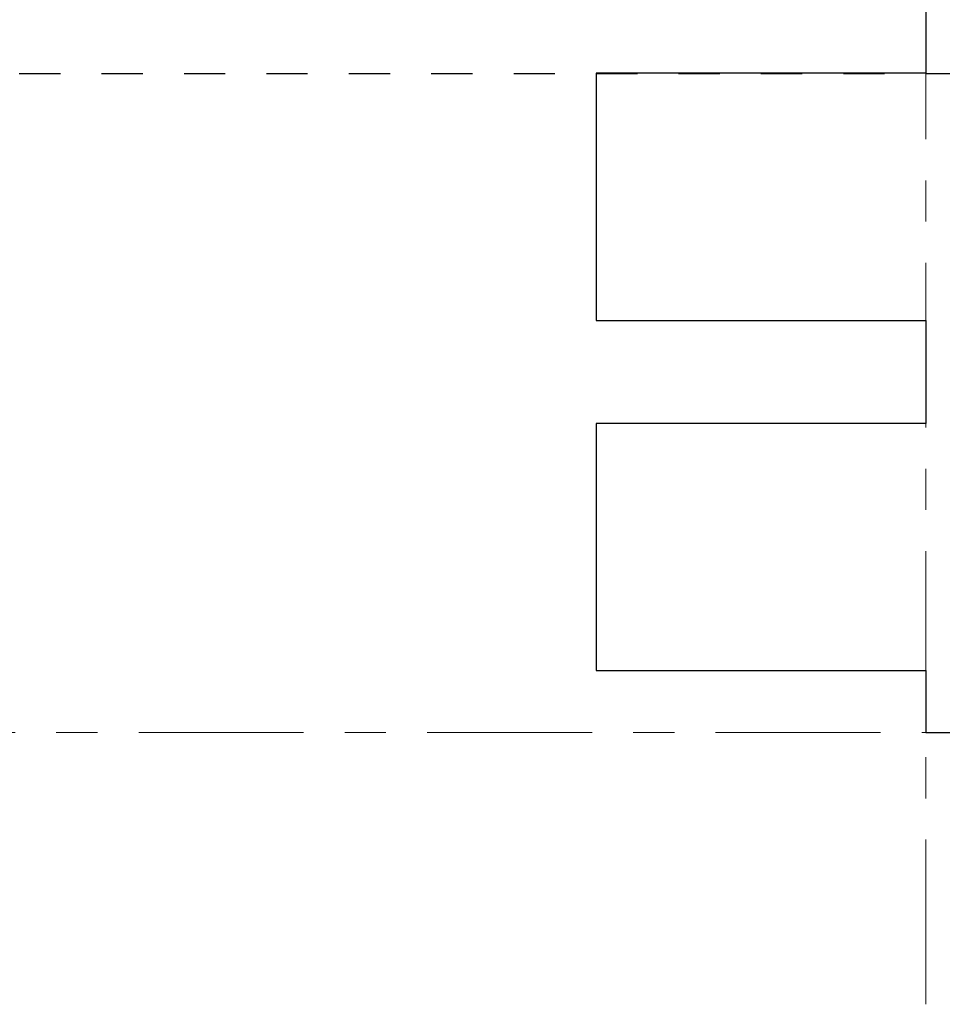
# Model space of a CAD drawing. Header units: metres. Extents: x -38 to 93, y -15 to 21.
# Tile 49 of 256: x 19.48 to 21.72, y 8.34 to 10.73. Entities that reach past the tile are written whole.
import ezdxf

# ---------------------------------------------------------------- set-up
doc = ezdxf.new("R2010")
doc.units = ezdxf.units.M
for name, pattern in [('______11', [0.5, 0.4, -0.05, 0, -0.05]), ('______2', [0.0405, 0.03, -0.0105]), ('______5', [1.1, 0.8, -0.1, 0.1, -0.1])]:
    doc.linetypes.add(name, pattern=pattern)
doc.layers.add('XR$1$Осевая линия (1)', color=7, linetype='______5', lineweight=13)
doc.layers.add('XR$4$Перекрытие (1)', color=7, linetype='Continuous', lineweight=35)
doc.layers.add('XR$6$Стена_ бетон несущ.', color=7, linetype='Continuous', lineweight=70, true_color=0xb4b496)

msp = doc.modelspace()

# ---------------------------------------------------------------- linework, layer by layer
at = {"layer": 'XR$1$Осевая линия (1)', "color": 253, "linetype": '______11', "lineweight": 13, "true_color": 0xa0a0a0, "transparency": 33554687}
for p, q in [((21.68, 8.34), (21.68, 19.78)), ((-2.63, 9), (62.6, 9))]:
    msp.add_line(p, q, dxfattribs=at)
at = {"layer": 'XR$4$Перекрытие (1)', "color": 7, "linetype": 'Continuous', "lineweight": 25, "transparency": 33554687}
for p, q in [((21.68, 10.8003), (21.68, 10.6003)), ((20.88, 10.6003), (20.88, 10.0003)), ((21.68, 10.6003), (20.88, 10.6003)), ((20.88, 10.0003), (21.68, 10.0003)), ((21.68, 10.0003), (21.68, 9.7503)), ((20.88, 9.7503), (20.88, 9.1503)), ((21.68, 9.7503), (20.88, 9.7503)), ((20.88, 9.1503), (21.68, 9.1503)), ((21.68, 9.1503), (21.68, 9.0002)), ((21.68, 9.0002), (26.03, 9.0002))]:
    msp.add_line(p, q, dxfattribs=at)
at = {"layer": 'XR$6$Стена_ бетон несущ.', "color": 253, "linetype": '______2', "lineweight": -3, "true_color": 0xa0a0a0, "transparency": 33554687}
msp.add_line((19.08, 10.6), (21.76, 10.6), dxfattribs=at)

doc.saveas('drawing.dxf')
